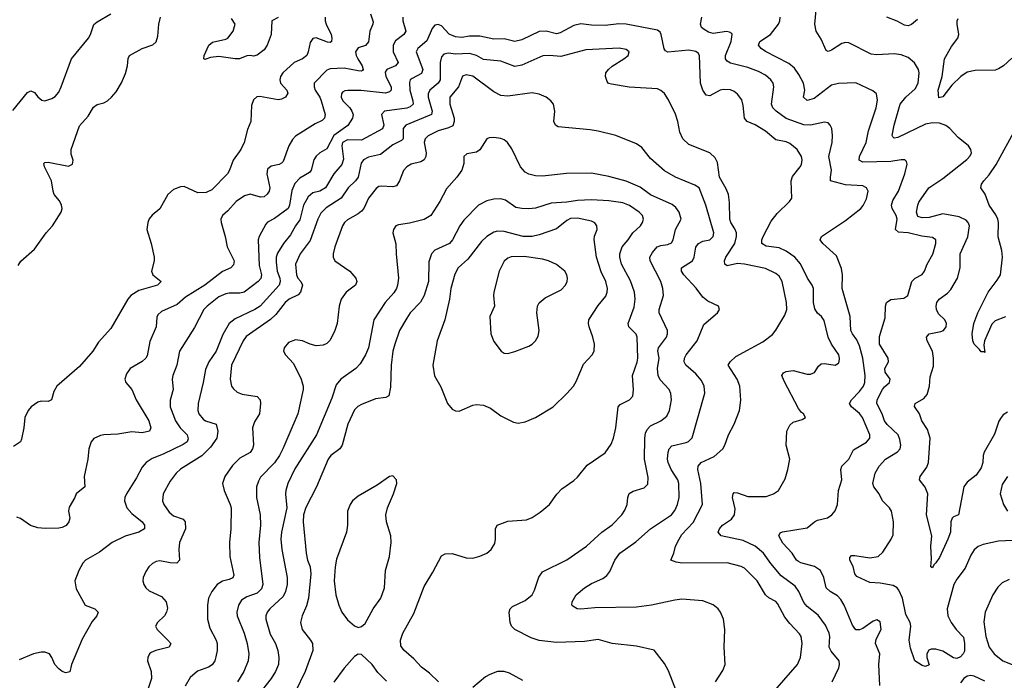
# Model space of a CAD drawing. Header units: inches. Extents: x 884691 to 1028259, y 526745 to 653629.
# Tile 214 of 241: x 1013346 to 1019003, y 621379 to 625176. Entities that reach past the tile are written whole.
import ezdxf

# ---------------------------------------------------------------- set-up
doc = ezdxf.new("R2010")
doc.units = ezdxf.units.IN
doc.header["$MEASUREMENT"] = 0
doc.layers.add('B0612', color=7, linetype='Continuous')

msp = doc.modelspace()

# ---------------------------------------------------------------- linework, layer by layer
at = {"layer": 'B0612', "color": 6}
for points, elevation in [([(1013306.1, 624653.9), (1013390, 624756.8), (1013410, 624767.7), (1013430, 624757.7), (1013450, 624732.8), (1013473.4, 624713.4), (1013490, 624709.6), (1013530, 624721.8), (1013550, 624733.7), (1013570, 624759.8), (1013583.8, 624790), (1013642.9, 624950), (1013740.6, 625070), (1013752.1, 625090), (1013772.3, 625147.7), (1013790, 625162.8), (1013870, 625208.8)], 2100), ([(1015361.3, 625210), (1015376.2, 625163.8), (1015374.9, 625150), (1015357.3, 625110), (1015350, 625048.4), (1015333.2, 625026.8), (1015290, 625013.2), (1015276, 624990), (1015278.3, 624970), (1015287.6, 624950), (1015313.7, 624910), (1015319.6, 624890), (1015315.8, 624884.2), (1015310, 624880.5), (1015290, 624881.6), (1015210, 624897), (1015130, 624894.1), (1015110, 624885.3), (1015038.4, 624810), (1015037, 624790), (1015043.3, 624770), (1015070.4, 624730.4), (1015078.4, 624710), (1015101.4, 624630), (1015096.7, 624610), (1015083.9, 624596.1), (1015043.3, 624576.7), (1014930, 624505.7), (1014912.5, 624487.5), (1014891.4, 624450), (1014859, 624361), (1014849.7, 624350.3), (1014835.7, 624344.3), (1014790, 624334.1), (1014770, 624315.8), (1014765, 624290), (1014783.7, 624210), (1014779.1, 624190), (1014767.2, 624172.8), (1014750, 624158.4), (1014730, 624155), (1014670, 624172.1), (1014636.4, 624163.6), (1014589.3, 624130), (1014542.3, 624077.7), (1014510.1, 624050), (1014501.7, 624030), (1014502.7, 624010), (1014525.6, 623930), (1014537.1, 623870), (1014577.4, 623790), (1014573.3, 623766.7), (1014558, 623750), (1014511.7, 623728.3), (1014408.5, 623650), (1014298.3, 623581.7), (1014250, 623538), (1014161, 623499), (1014139.9, 623480.1), (1014133.6, 623466.4), (1014129.8, 623410), (1014093.5, 623326.5), (1014077.3, 623242.7), (1014070.1, 623229.9), (1014050, 623211.3), (1013980.8, 623170), (1013959.6, 623140.4), (1013950.1, 623110), (1013956.3, 623090), (1013989.8, 623049.8), (1014015.2, 622990), (1014087.9, 622870), (1014099.7, 622830), (1014090.6, 622810), (1014050, 622800.5), (1013990, 622807.3), (1013910, 622793.5), (1013830, 622789.6), (1013810, 622785.7), (1013771.5, 622768.5), (1013756.7, 622750), (1013743.1, 622710), (1013737.7, 622650), (1013716.3, 622550), (1013719.5, 622490), (1013670.5, 622450), (1013663.3, 622430), (1013630, 622373.8), (1013626.6, 622350), (1013633.1, 622310), (1013628.6, 622290), (1013612.2, 622267.8), (1013590, 622257), (1013570, 622253.6), (1013491.2, 622251.2), (1013450, 622255.4), (1013407.9, 622267.9), (1013350, 622309.2), (1013330, 622316)], 2100), ([(1019020.2, 622919.8), (1018995.7, 622904.3), (1018983.7, 622890), (1018972.1, 622867.9), (1018947.2, 622792.8), (1018886.9, 622690), (1018880.6, 622670), (1018878.9, 622630), (1018870, 622600.8), (1018841.3, 622558.7), (1018790, 622517.6), (1018771, 622490), (1018739.1, 622330), (1018710, 622318.4), (1018702.5, 622310), (1018696.1, 622290), (1018692.9, 622230), (1018677.5, 622190), (1018630, 622085), (1018610, 622053.4), (1018597.1, 622042.9), (1018590, 622025.8), (1018580.5, 622030), (1018584, 622076), (1018580.7, 622150), (1018586.5, 622210), (1018556.2, 622330), (1018562.6, 622450), (1018548.5, 622488.5), (1018516.2, 622530), (1018519.3, 622550), (1018556.6, 622603.4), (1018568, 622630), (1018575.9, 622770), (1018560.8, 622820.8), (1018529, 622870), (1018515.7, 622910), (1018487.4, 622952.6), (1018489.9, 622970), (1018541.1, 622998.9), (1018558.5, 623021.5), (1018572.9, 623070), (1018576.4, 623123.6), (1018596.2, 623183.8), (1018596.6, 623230), (1018590.2, 623269.8), (1018559.6, 623330), (1018555.9, 623350), (1018570.2, 623369.8), (1018637.4, 623382.6), (1018652.6, 623390), (1018668.6, 623410), (1018671, 623430), (1018661.5, 623450), (1018625.3, 623485.3), (1018613, 623510), (1018610.8, 623530), (1018614.9, 623550), (1018628.2, 623570), (1018676.2, 623603.8), (1018695.8, 623624.2), (1018732.9, 623690), (1018749.6, 623750), (1018748.1, 623830), (1018792.4, 623927.6), (1018802, 623990), (1018795.8, 624010), (1018783.8, 624023.8), (1018743, 624043), (1018650, 624059), (1018570, 624038.6), (1018530, 624036.8), (1018504.9, 624044.9), (1018498.7, 624070), (1018505, 624110), (1018512.4, 624127.6), (1018568.2, 624210), (1018650, 624262.5), (1018787.7, 624372.3), (1018807, 624393), (1018813.2, 624410), (1018811, 624430), (1018797.1, 624450), (1018738.3, 624498.3), (1018689.9, 624550), (1018667.1, 624567.1), (1018630, 624580.2), (1018590, 624582.8), (1018550, 624574.4), (1018390, 624498.1), (1018370, 624494.9), (1018361.7, 624501.7), (1018358.5, 624510), (1018370, 624570), (1018403.7, 624690), (1018436.5, 624730), (1018490, 624777.9), (1018507.8, 624810), (1018513.6, 624870), (1018509.3, 624890), (1018486.9, 624926.9), (1018450, 624959.1), (1018410, 624973.8), (1018370, 624979.1), (1018270, 624973.8), (1018238, 624978), (1018110, 625042.7), (1018090, 625043.8), (1018070, 625037.9), (1018010, 625000.8), (1017990, 624993.6), (1017978.3, 624998.3), (1017950, 625062.9), (1017921.6, 625110), (1017914.7, 625150), (1017921.1, 625230)], 2000), ([(1015100.4, 625190), (1015100, 625170), (1015106.4, 625150), (1015135.7, 625090), (1015139.9, 625070), (1015137.7, 625050), (1015130, 625044), (1015114.1, 625045.9), (1015050, 625071), (1015030, 625068.4), (1015014.6, 625045.4), (1015003.8, 624990), (1014995.5, 624970), (1014970, 624951.3), (1014923.4, 624930), (1014857.8, 624870), (1014844.5, 624850), (1014839.8, 624830), (1014844, 624810), (1014881.4, 624770), (1014887.2, 624752.8), (1014872.9, 624730), (1014850, 624718.5), (1014830, 624714.7), (1014725.6, 624734.4), (1014708.6, 624731.4), (1014690, 624714.3), (1014677, 624683), (1014673.1, 624590), (1014655.1, 624544.9), (1014636.2, 624470), (1014617.1, 624430), (1014572.3, 624367.7), (1014551.3, 624310), (1014538.9, 624290), (1014450, 624198.4), (1014417.5, 624182.5), (1014370, 624181.1), (1014290, 624216.5), (1014270, 624215.1), (1014230, 624198.8), (1014196.6, 624170), (1014150, 624087.8), (1014107, 624053), (1014089.7, 624030.3), (1014081.2, 624010), (1014077.1, 623970), (1014102, 623890), (1014118.2, 623810), (1014118.5, 623790), (1014102.3, 623730), (1014110.1, 623710), (1014158.6, 623670), (1014136.9, 623650), (1014030, 623619.5), (1013984.2, 623590), (1013967.4, 623570), (1013870, 623400.7), (1013798.3, 623321.7), (1013765.1, 623270), (1013690, 623182.1), (1013559.7, 623070), (1013541.5, 623038.5), (1013528, 622990), (1013510, 622981.2), (1013470, 622982.4), (1013450, 622977.8), (1013412, 622950), (1013394, 622930), (1013375.9, 622890), (1013370.5, 622830), (1013356.1, 622763.9), (1013349.5, 622750), (1013310, 622721.6)], 2000), ([(1013337.2, 623762.8), (1013352.7, 623787.3), (1013430, 623856.2), (1013498.6, 623950), (1013534.1, 623990), (1013584.4, 624070), (1013589.4, 624090), (1013585.9, 624110), (1013574.2, 624134.2), (1013544.7, 624170), (1013537.2, 624190), (1013528.7, 624250), (1013488.9, 624330), (1013484.3, 624350), (1013490, 624355.3), (1013510, 624356.1), (1013626.7, 624333.3), (1013650, 624346.1), (1013652.2, 624367.8), (1013642.3, 624402.3), (1013641.1, 624430), (1013690, 624565.1), (1013739.4, 624620.6), (1013770, 624673.7), (1013790, 624688.4), (1013830, 624698.2), (1013850, 624709.8), (1013873.7, 624730), (1013899.1, 624760.9), (1013930, 624813.3), (1013953.3, 624866.7), (1013965.6, 624910), (1013968.1, 624951.9), (1013976.2, 624970), (1014050, 625010.5), (1014110, 625030.7), (1014130, 625048.9), (1014139.9, 625080.1), (1014144.7, 625150), (1014154.5, 625190)], 2000), ([(1015547.7, 625190), (1015546.4, 625170), (1015564.8, 625110), (1015552.8, 625090), (1015505.1, 625054.9), (1015492.3, 625030), (1015491.5, 624990), (1015519.6, 624930), (1015504.4, 624910), (1015455.2, 624890), (1015446.3, 624873.7), (1015448.7, 624850), (1015479.8, 624790), (1015480.3, 624770), (1015470, 624760.6), (1015446.5, 624753.5), (1015308.4, 624768.4), (1015230.8, 624769.2), (1015212.9, 624767.1), (1015201, 624759), (1015193.8, 624750), (1015193.4, 624730), (1015203, 624710), (1015241.7, 624670), (1015253.8, 624650), (1015261.6, 624630), (1015258.3, 624610), (1015231.9, 624568.1), (1015150, 624510), (1015110, 624433.6), (1015070.3, 624409.7), (1015048.9, 624391.1), (1015036.6, 624370), (1015020.3, 624310), (1015010, 624296.9), (1014955.9, 624264.1), (1014926.3, 624233.7), (1014910, 624194.7), (1014895.3, 624110), (1014887.3, 624090), (1014810, 624032.2), (1014770, 624012.6), (1014760.2, 623999.8), (1014720.9, 623930), (1014715.6, 623910), (1014722.2, 623762.2), (1014735.7, 623710), (1014731.7, 623688.3), (1014716, 623670), (1014636, 623610), (1014610, 623603.8), (1014550, 623604.7), (1014530, 623600.6), (1014490, 623582.3), (1014422.4, 623530), (1014403.9, 623510), (1014350, 623407), (1014263.3, 623270), (1014248.6, 623190), (1014224.8, 623130), (1014222.2, 623110), (1014227.8, 623050), (1014211.2, 622988.8), (1014210.2, 622950), (1014240.2, 622870), (1014268.2, 622830), (1014307.2, 622790), (1014314.3, 622765.7), (1014308.1, 622750), (1014285.5, 622734.5), (1014170, 622678.4), (1014106.1, 622653.9), (1014072.8, 622630), (1014050, 622604), (1014017.5, 622542.5), (1013959.5, 622450), (1013950.4, 622430), (1013947.9, 622410), (1013961.3, 622370), (1013990, 622336.7), (1014049.4, 622290), (1014062.5, 622270), (1014063.2, 622250), (1014030, 622231.1), (1013952.1, 622207.9), (1013876.8, 622170), (1013803.9, 622116.1), (1013723.3, 622070), (1013707.7, 622052.3), (1013684.6, 622010), (1013663.2, 621950), (1013670, 621903.5), (1013722.6, 621810), (1013778, 621790), (1013796.6, 621770), (1013788.5, 621750), (1013762.8, 621717.2), (1013704, 621616), (1013643.8, 621470), (1013633, 621427), (1013610, 621421.2), (1013590, 621430.2), (1013570, 621444.2), (1013548.6, 621468.6), (1013530.5, 621510.5), (1013516.5, 621530), (1013490, 621539.5), (1013470, 621540), (1013425.5, 621530), (1013343.3, 621496.7)], 2200), ([(1018014.3, 621370), (1018051.5, 621450), (1018056.3, 621470), (1018053, 621490), (1018007.1, 621547.1), (1017996.2, 621570), (1017999.8, 621630), (1017996.7, 621650), (1017975.5, 621695.5), (1017933.1, 621753.1), (1017870, 621803.6), (1017850, 621825.5), (1017822.3, 621890), (1017800.5, 621920.5), (1017720.1, 621980.1), (1017660.4, 622050), (1017618.6, 622110), (1017570.6, 622150), (1017502, 622182), (1017375.9, 622210), (1017357.9, 622230), (1017366.5, 622250), (1017384.5, 622270), (1017435.1, 622304.9), (1017453, 622330), (1017456, 622364), (1017441.6, 622430), (1017444.2, 622450), (1017450, 622457.7), (1017470, 622456.5), (1017530, 622435.9), (1017634.8, 622434.8), (1017675.8, 622450), (1017704.9, 622470), (1017742.9, 622537.1), (1017759.2, 622590), (1017769.5, 622650), (1017749.5, 622730), (1017752.4, 622810), (1017770, 622845.2), (1017790, 622862.8), (1017842, 622878), (1017859.8, 622890), (1017849.8, 622910), (1017837.8, 622917.8), (1017820.3, 622940.2), (1017737.6, 623097.6), (1017725.2, 623130), (1017733.6, 623146.4), (1017750, 623154.3), (1017790, 623158.9), (1017870, 623137.6), (1017890, 623138.4), (1017911.3, 623148.7), (1017935, 623185), (1017950, 623196.9), (1017970, 623199.1), (1018030, 623190.1), (1018050, 623202), (1018054.4, 623210), (1018056.5, 623230), (1018051.9, 623250), (1018010, 623310.8), (1017990.1, 623350), (1017967.5, 623447.4), (1017952.5, 623470), (1017929.2, 623489.2), (1017914.4, 623514.4), (1017905.5, 623550), (1017906.2, 623630), (1017898.2, 623650), (1017871.4, 623690), (1017832, 623772), (1017798.9, 623810), (1017750, 623845), (1017710, 623863.6), (1017634.8, 623874.8), (1017609.2, 623890), (1017609, 623910), (1017616.4, 623930), (1017662.3, 624017.7), (1017698.2, 624061.8), (1017769.3, 624130), (1017781, 624150), (1017777.5, 624250), (1017786.1, 624273.9), (1017830, 624329.2), (1017836.5, 624343.5), (1017840.9, 624370), (1017837.1, 624390), (1017813.4, 624430), (1017770, 624464.5), (1017750, 624473), (1017690, 624485.1), (1017630, 624534.2), (1017571, 624571), (1017525.6, 624590), (1017509, 624610), (1017503.1, 624683.1), (1017494.8, 624714.8), (1017470, 624748.4), (1017450, 624763), (1017430, 624772.1), (1017390, 624775.1), (1017369.5, 624770), (1017310, 624737.6), (1017290, 624742.8), (1017270, 624770.4), (1017257.2, 624810), (1017251.7, 624970), (1017242.8, 624982.8), (1017230, 624992.4), (1017190, 625000.5), (1017070, 624989.3), (1017056, 624996), (1017048.1, 625008.1), (1017031.1, 625091.1), (1017024.5, 625104.5), (1017010, 625115.4), (1016830, 625150.7), (1016788.9, 625151.1), (1016710, 625142.7), (1016630, 625144.3), (1016570, 625152), (1016530, 625141.8), (1016450, 625099.7), (1016430, 625095.2), (1016370, 625110.1), (1016330, 625108.7), (1016230, 625059.1), (1016190, 625049.5), (1016130, 625064.7), (1016070, 625064.5), (1015990, 625081), (1015930, 625081.5), (1015886.6, 625073.4), (1015850, 625076.6), (1015813.4, 625093.4), (1015770, 625141.1), (1015750, 625147.5), (1015730, 625143.8), (1015714.9, 625125.1), (1015685.8, 625054.2), (1015633.1, 625010), (1015624, 624990), (1015661.5, 624890), (1015653.8, 624866.2), (1015601.5, 624838.5), (1015590, 624830), (1015584.4, 624815.6), (1015586.6, 624770), (1015605.2, 624710), (1015606.4, 624690), (1015590, 624674.6), (1015570, 624667.9), (1015442.6, 624650), (1015424.7, 624630), (1015437.9, 624570), (1015430, 624549.1), (1015310, 624483), (1015230, 624484.2), (1015201.2, 624470), (1015196.1, 624450), (1015206.3, 624373.7), (1015196.8, 624343.2), (1015149.9, 624290.1), (1015103.3, 624210), (1015070, 624190.6), (1015030, 624180.4), (1015003, 624157), (1014976.2, 624110), (1014955, 624025), (1014929.7, 623990), (1014901.6, 623938.4), (1014860.7, 623890), (1014826.5, 623833.5), (1014819.8, 623810), (1014818.7, 623781.3), (1014825.9, 623730), (1014840.2, 623690), (1014841.9, 623670), (1014837.1, 623650), (1014727.1, 623530), (1014695.8, 623510), (1014584.1, 623455.9), (1014549.7, 623430.3), (1014513.4, 623366.6), (1014474.1, 623270), (1014431.8, 623210), (1014414, 623166), (1014400.8, 623090), (1014371.5, 622970), (1014368.3, 622930), (1014374.3, 622910), (1014399.5, 622879.5), (1014413.7, 622870), (1014474.8, 622850), (1014484.1, 622810), (1014478, 622770), (1014441.1, 622718.9), (1014391.9, 622668.1), (1014270, 622592.6), (1014244.2, 622570), (1014210, 622523.7), (1014170.7, 622450), (1014166, 622410), (1014174.4, 622390), (1014205.4, 622345.4), (1014230, 622323.9), (1014284.6, 622304.7), (1014297, 622290), (1014297.6, 622250), (1014263, 622170), (1014260.3, 622130), (1014264.7, 622070), (1014248, 622052), (1014210, 622053.2), (1014150, 622065.4), (1014130, 622061.5), (1014109.7, 622050.3), (1014087.8, 622030), (1014070, 622005), (1014055.1, 621970), (1014053.5, 621950), (1014058.2, 621930), (1014070.4, 621910), (1014090, 621893.4), (1014160.2, 621860.2), (1014186.4, 621830), (1014194.2, 621794.2), (1014190.1, 621770), (1014177.4, 621750), (1014138, 621710), (1014126.4, 621690), (1014136.4, 621670), (1014197.8, 621610), (1014213.5, 621590), (1014213, 621587), (1014204.3, 621570), (1014127, 621550), (1014102, 621538), (1014091.7, 621530), (1014081.9, 621510), (1014079.6, 621490), (1014100.2, 621430), (1014103.8, 621390), (1014036.6, 621190)], 2300), ([(1014831, 625189), (1014795, 625170), (1014790.1, 625090), (1014767.4, 625030), (1014750, 625001.5), (1014710, 624971.7), (1014690, 624966.7), (1014670, 624970.5), (1014650, 624967.3), (1014609, 624951), (1014582.9, 624950), (1014490, 624964.6), (1014442.3, 624957.7), (1014410, 624946.8), (1014403.5, 624950), (1014404.9, 624970), (1014432, 625030), (1014454.4, 625045.6), (1014530, 625063.6), (1014541.8, 625070), (1014572.8, 625110), (1014583.2, 625150), (1014563.2, 625183.2)], 1900), ([(1018288.4, 621348.4), (1018280.9, 621470), (1018287.5, 621530), (1018262.1, 621590), (1018265.8, 621614.2), (1018295.5, 621670), (1018290, 621715), (1018270, 621726.8), (1018250, 621718.7), (1018190, 621677.4), (1018170, 621668.5), (1018149.2, 621669.2), (1018130, 621694.8), (1018082.5, 621810), (1018064, 621844), (1018044.7, 621864.7), (1018001.2, 621890), (1017980, 621910), (1017965.7, 621970), (1017947, 622010), (1017912.6, 622032.6), (1017833.3, 622053.3), (1017820.6, 622060.6), (1017809.6, 622070), (1017784.1, 622110), (1017730, 622167.6), (1017706.4, 622210), (1017714.3, 622225.7), (1017728.4, 622231.6), (1017870, 622255.1), (1017912.1, 622290), (1017930, 622298.6), (1017987.3, 622312.7), (1018011.4, 622330), (1018030, 622353), (1018043.7, 622390), (1018050.5, 622470), (1018069.7, 622530), (1018063.9, 622590), (1018069.4, 622610), (1018108.5, 622650), (1018136.7, 622703.3), (1018210, 622746.6), (1018229.7, 622770.3), (1018230.6, 622790), (1018187.1, 622890), (1018171.3, 622911.3), (1018124.6, 622950), (1018112.9, 622970), (1018124.6, 622990), (1018170, 623037.9), (1018193.2, 623070), (1018200.6, 623090), (1018202.9, 623130), (1018190.5, 623230), (1018170, 623301.2), (1018155.9, 623335.9), (1018130.3, 623370), (1018121.7, 623390), (1018117.9, 623470), (1018071.5, 623630), (1018072.7, 623710), (1018066.4, 623746.4), (1018039.2, 623819.2), (1017959.4, 623890), (1017944.5, 623910), (1017952.2, 623930), (1018090, 624021.6), (1018179, 624090), (1018192.6, 624107.4), (1018210, 624145.1), (1018219.5, 624190), (1018210.6, 624210), (1018190, 624220.3), (1018090, 624226), (1018004.2, 624250), (1018003.1, 624270), (1018010.4, 624310), (1017994.2, 624390), (1018012.7, 624470), (1018016.4, 624510), (1018011.3, 624550), (1018001.8, 624570), (1017990, 624582.4), (1017970, 624587.4), (1017890, 624570), (1017850, 624570.6), (1017748.7, 624608.7), (1017692, 624650), (1017672.3, 624670), (1017665.8, 624690), (1017679, 624790), (1017673.9, 624810), (1017660.7, 624830), (1017630, 624857.1), (1017590, 624878.8), (1017530, 624900.5), (1017430, 624926), (1017410, 624936.8), (1017400.6, 624950), (1017400.9, 624970), (1017432.8, 625050), (1017439.8, 625090), (1017436.6, 625096.6), (1017424.6, 625104.7), (1017407.3, 625107.3), (1017330, 625096.3), (1017303.7, 625103.7), (1017278.8, 625118.8), (1017263.6, 625130), (1017256.7, 625150), (1017264.7, 625190)], 2200), ([(1019050, 622181.9), (1018970, 622177.6), (1018881.6, 622158.4), (1018852.1, 622147.9), (1018830, 622128.9), (1018810, 622097.2), (1018777.7, 622022.3), (1018730, 621959.1), (1018713.5, 621930), (1018674.8, 621790), (1018678.9, 621750), (1018697, 621710), (1018725.3, 621670), (1018767.4, 621627.4), (1018774.5, 621590), (1018774.4, 621545.6), (1018766.8, 621530), (1018750, 621512.7), (1018730, 621504.8), (1018710, 621508.4), (1018650, 621545.9), (1018610, 621558.4), (1018581.9, 621558.1), (1018568.6, 621551.4), (1018558.2, 621530), (1018558.1, 621510), (1018570, 621467.6), (1018550, 621458.1), (1018530, 621464.6), (1018487.9, 621490), (1018463.2, 621563.2), (1018455.1, 621610), (1018465.9, 621690), (1018461.5, 621710), (1018436.1, 621756.1), (1018418.3, 621850), (1018396.9, 621896.9), (1018386.1, 621910), (1018363.4, 621923.4), (1018290, 621937.9), (1018230, 621940), (1018156.2, 621976.2), (1018143.2, 621990), (1018133.5, 622033.5), (1018116, 622070), (1018114.7, 622085.3), (1018124.8, 622095.2), (1018143.1, 622096.9), (1018230, 622082.6), (1018277.3, 622090), (1018304.4, 622115.6), (1018353.4, 622190), (1018365, 622215), (1018366.4, 622290), (1018353.8, 622350), (1018342.1, 622370), (1018301.9, 622410), (1018282.7, 622450), (1018253.8, 622490), (1018247.5, 622510), (1018260.8, 622570), (1018283.6, 622610), (1018319.5, 622650), (1018388.8, 622691.2), (1018403.8, 622710), (1018407.3, 622730), (1018402.9, 622762.8), (1018392, 622790), (1018330, 622849), (1018315.2, 622870), (1018301.1, 622910), (1018271.1, 622970), (1018272.9, 622990), (1018301.9, 623050), (1018314, 623066), (1018343.1, 623090), (1018346.8, 623110), (1018318.6, 623150), (1018315.9, 623170), (1018336.9, 623210), (1018335.5, 623230), (1018285.8, 623310), (1018285.9, 623354.1), (1018318.4, 623461.6), (1018320.1, 623530), (1018326.6, 623550), (1018350, 623567), (1018424.8, 623575.2), (1018449, 623591), (1018471.1, 623670), (1018489.6, 623690.4), (1018529.8, 623710.2), (1018544.3, 623730), (1018559.6, 623770), (1018591.3, 623828.7), (1018610.1, 623890.1), (1018608.4, 623910), (1018590, 623923.4), (1018527.9, 623932.1), (1018450, 623951), (1018394, 623954), (1018377.7, 623970), (1018387.9, 624030), (1018382.2, 624050), (1018358, 624090), (1018355, 624110), (1018362.7, 624137.3), (1018393.9, 624190), (1018431.7, 624290), (1018445.4, 624345.4), (1018441.2, 624361.2), (1018430.3, 624370.3), (1018410.8, 624370.8), (1018350, 624360), (1018190, 624356.8), (1018168.4, 624368.4), (1018170.3, 624390), (1018208.8, 624470), (1018222.4, 624537.6), (1018267.1, 624670), (1018273.5, 624713.5), (1018267.5, 624750), (1018246.3, 624766.3), (1018150, 624813.3), (1018050, 624808.3), (1018010, 624799.2), (1017910, 624723.5), (1017870, 624711.1), (1017849, 624730), (1017857.3, 624770), (1017849.1, 624810), (1017821.6, 624861.6), (1017796.7, 624896.7), (1017764.8, 624924.8), (1017630, 624993.6), (1017606.1, 625010), (1017591.3, 625030), (1017597.9, 625050), (1017659, 625090), (1017705.3, 625150), (1017713.1, 625170), (1017714.3, 625190)], 2100), ([(1018503.9, 625176.1), (1018470, 625148.7), (1018450, 625140.8), (1018430, 625143.6), (1018386.7, 625166.7), (1018327.1, 625190)], 1900), ([(1019045.7, 624954.3), (1018998.1, 624910), (1018970, 624892.8), (1018950, 624886.4), (1018835.6, 624884.4), (1018790, 624873.5), (1018753.6, 624850), (1018700.3, 624799.7), (1018650, 624731.5), (1018626.9, 624726.9), (1018621.7, 624770), (1018646, 624850), (1018659.7, 624950), (1018698.8, 625021.2), (1018735.4, 625070), (1018742.2, 625090), (1018732.1, 625150), (1018731.8, 625170), (1018737, 625183)], 1900), ([(1017658.3, 621290), (1017814.7, 621470), (1017832, 621510), (1017841.8, 621590), (1017835.8, 621630), (1017826.1, 621646.1), (1017770, 621705.3), (1017741.9, 621741.9), (1017699.7, 621819.7), (1017690, 621831.4), (1017650, 621852.5), (1017630.5, 621870), (1017582.9, 621950), (1017510, 622023.4), (1017490, 622033.6), (1017410, 622054.8), (1017152.3, 622052.3), (1017117, 622057), (1017086.6, 622070), (1017104.3, 622110), (1017113.9, 622150), (1017134.1, 622190), (1017150, 622216.3), (1017215.1, 622284.9), (1017268.6, 622390), (1017258.3, 622510), (1017242.1, 622590), (1017244.4, 622610), (1017261.1, 622630), (1017335.5, 622664.5), (1017384.9, 622710), (1017396.9, 622730), (1017417.7, 622790), (1017450.8, 622850), (1017481.3, 622930), (1017489.7, 622989.7), (1017482.6, 623070), (1017468.6, 623110), (1017415.8, 623190), (1017427.2, 623210), (1017460.7, 623239.3), (1017615.6, 623324.4), (1017670, 623367.2), (1017690, 623391), (1017742.6, 623477.4), (1017752.7, 623510), (1017751.5, 623550), (1017727.1, 623670), (1017710, 623701.1), (1017690, 623717.7), (1017630, 623744.8), (1017510, 623770.2), (1017470, 623774.6), (1017410, 623761.2), (1017396.3, 623770), (1017395.6, 623790), (1017402.9, 623810), (1017454.1, 623890), (1017464.7, 623930), (1017463.8, 623950), (1017454.5, 623974.5), (1017432.2, 624010), (1017426.1, 624030), (1017424.5, 624124.5), (1017418.3, 624170), (1017404, 624204), (1017365.4, 624270), (1017355.1, 624355.1), (1017341.1, 624381.1), (1017310, 624409.5), (1017190, 624458.1), (1017155.6, 624490), (1017137.7, 624530), (1017127.2, 624590), (1017113.3, 624633.3), (1017074.1, 624714.1), (1017050, 624751.1), (1017030, 624769.3), (1017010, 624777.4), (1016847.8, 624787.8), (1016745.2, 624805.2), (1016729.5, 624809.5), (1016720.5, 624820.5), (1016711, 624850), (1016714.1, 624870), (1016728.3, 624890), (1016750, 624908.2), (1016817.1, 624950), (1016841.1, 624970), (1016847.3, 624990), (1016830, 625004.3), (1016790, 625012), (1016598.4, 625001.6), (1016455.2, 624964.8), (1016390, 624970), (1016352.1, 624967.9), (1016230, 624914.3), (1016190, 624905.7), (1016110, 624937.4), (1016010, 624947.2), (1015970, 624970.3), (1015930, 624982.3), (1015850, 624976.6), (1015810, 624983.1), (1015783.2, 624976.8), (1015770, 624961.6), (1015761.9, 624930), (1015761.3, 624830), (1015749.6, 624810), (1015701.5, 624770), (1015693.5, 624750), (1015692.8, 624730), (1015715.7, 624650), (1015711.1, 624630), (1015564.9, 624570), (1015549, 624550), (1015548.2, 624491.8), (1015539.4, 624480.6), (1015490, 624455.7), (1015419, 624401), (1015350, 624385.6), (1015320.9, 624370), (1015308.3, 624351.7), (1015290, 624270.8), (1015275.6, 624250), (1015232.6, 624210), (1015193.4, 624150), (1015106.3, 624093.7), (1015075.5, 624064.5), (1015057.7, 624030), (1015013.8, 623906.2), (1014956.3, 623830), (1014929.9, 623770), (1014936.2, 623710), (1014943.6, 623690), (1014960.3, 623670), (1014969.7, 623650), (1014959.1, 623610), (1014945.1, 623594.9), (1014894.5, 623570), (1014870.4, 623550), (1014818, 623482), (1014787.1, 623452.9), (1014646, 623354), (1014629.3, 623330), (1014563.5, 623190), (1014555.8, 623110), (1014563.2, 623070), (1014573.2, 623053.2), (1014595.5, 623035.5), (1014624, 623024), (1014710, 623009.7), (1014727.4, 622990), (1014730, 622970), (1014724.1, 622910), (1014694.8, 622865.2), (1014683.2, 622830), (1014688.3, 622730), (1014684, 622710), (1014670, 622688.8), (1014610, 622654.9), (1014567.5, 622612.5), (1014523.9, 622550), (1014511.9, 622510), (1014519.9, 622470), (1014555.2, 622390), (1014559.8, 622370), (1014558.6, 622250), (1014551.1, 622170), (1014553.4, 622090), (1014576.3, 621983.7), (1014570, 621967.4), (1014550, 621957.7), (1014510, 621949), (1014480.5, 621930), (1014449.3, 621890), (1014430.9, 621850), (1014425.5, 621810), (1014425.1, 621730), (1014437.7, 621677.7), (1014475, 621610), (1014480.9, 621590), (1014480.7, 621550), (1014472.7, 621512.7), (1014467.1, 621490), (1014451.7, 621468.2), (1014430, 621454.5), (1014368, 621432), (1014324.9, 621395.1), (1014295.6, 621344.4)], 2400), ([(1017343, 621370), (1017385.5, 621434.5), (1017398.8, 621470), (1017392.8, 621570), (1017397.2, 621670), (1017388.4, 621730), (1017372.6, 621770), (1017358.7, 621790), (1017330, 621813.3), (1017270, 621834.8), (1017150, 621844.5), (1017110, 621839.7), (1016976.2, 621810), (1016890, 621798.6), (1016650, 621794.7), (1016570, 621787.3), (1016549.1, 621790), (1016524.3, 621804.3), (1016518.7, 621810), (1016519.2, 621830), (1016542.4, 621870), (1016590, 621910.1), (1016630, 621935.7), (1016696.3, 621963.7), (1016719.6, 621980.3), (1016736.4, 622003.6), (1016764.2, 622070), (1016794.1, 622110), (1016885.4, 622174.6), (1016970, 622249.4), (1017090, 622329.8), (1017110, 622355.5), (1017125.4, 622390), (1017135, 622430), (1017133.4, 622510), (1017127.1, 622530), (1017088, 622590), (1017070.7, 622630), (1017066.7, 622650), (1017071.2, 622690), (1017077.7, 622710), (1017093.2, 622726.8), (1017175.2, 622744.8), (1017189, 622751), (1017208.5, 622771.5), (1017282.6, 623030), (1017277.3, 623070), (1017262.4, 623102.4), (1017230, 623140.5), (1017172.7, 623190), (1017163.6, 623210), (1017164.7, 623230), (1017175.4, 623250), (1017237.2, 623330), (1017275.7, 623424.3), (1017353.9, 623490), (1017366.6, 623510), (1017360.3, 623530), (1017298.6, 623558.6), (1017270, 623580.3), (1017231.7, 623631.7), (1017161.2, 623710), (1017148.1, 623730), (1017148.3, 623750), (1017211.4, 623790), (1017221, 623810), (1017231.3, 623868.7), (1017244.9, 623890), (1017270, 623902.4), (1017310, 623910.8), (1017330.4, 623929.6), (1017333.9, 623950), (1017287.7, 624110), (1017248.6, 624208.6), (1017224.7, 624224.7), (1017113.9, 624270), (1017050, 624306.7), (1016970, 624377.9), (1016920.5, 624440.5), (1016890, 624463), (1016770.1, 624509.9), (1016670, 624534.1), (1016622.5, 624542.5), (1016440.1, 624560.1), (1016423.4, 624570), (1016414.6, 624590), (1016419.6, 624650), (1016412.3, 624690), (1016396.7, 624710), (1016369.9, 624730), (1016330, 624747.2), (1016290, 624754.4), (1016150, 624735.8), (1016110, 624740.3), (1016070, 624761), (1015950, 624851), (1015910, 624858.8), (1015890, 624850.7), (1015867.4, 624790), (1015816.6, 624730), (1015817.5, 624690), (1015841.4, 624610), (1015842.5, 624590), (1015833.9, 624566.1), (1015810, 624553.4), (1015750, 624537.6), (1015692.1, 624507.9), (1015675.6, 624490), (1015669.4, 624470), (1015681.2, 624410), (1015679.7, 624390), (1015670, 624370), (1015650, 624359), (1015595.3, 624344.7), (1015569.8, 624330.2), (1015551.7, 624308.4), (1015528.7, 624250), (1015510, 624221.7), (1015490, 624215.8), (1015421.7, 624218.3), (1015410, 624216.2), (1015394.6, 624205.4), (1015350.5, 624149.5), (1015322, 624090), (1015310, 624075.4), (1015290, 624059), (1015230, 624025), (1015212.7, 624010), (1015200.8, 623990), (1015156.4, 623870), (1015146.5, 623830), (1015146.3, 623810), (1015156.4, 623790), (1015242.1, 623730), (1015276.8, 623690), (1015283.3, 623670), (1015275.2, 623650), (1015221.4, 623610), (1015191.8, 623570), (1015180.4, 623530), (1015170, 623429.8), (1015157.2, 623390), (1015130, 623333), (1015110, 623314.9), (1015090, 623305.4), (1015050, 623301.2), (1015014.3, 623310), (1014970, 623330.6), (1014930, 623336.2), (1014890, 623319.7), (1014865, 623290), (1014861.9, 623270), (1014872, 623250), (1014919.4, 623199.4), (1014962.4, 623110), (1014974.9, 623070), (1014973.5, 623050), (1014944.2, 622910), (1014858.5, 622710), (1014838, 622670), (1014810, 622629.5), (1014730, 622546.1), (1014716.9, 622523.1), (1014706.8, 622490), (1014706.1, 622430), (1014727.5, 622330), (1014729.4, 622270), (1014719.1, 622170), (1014724, 622084), (1014743.5, 621930), (1014735.3, 621904.7), (1014710, 621880), (1014650, 621859), (1014620.5, 621839.5), (1014602.1, 621810), (1014593.9, 621770), (1014595.6, 621750), (1014635.8, 621650), (1014653.3, 621590), (1014662.7, 621530), (1014658.6, 621490), (1014633.7, 621430), (1014596.9, 621370)], 2500), ([(1019010, 623468.4), (1018950, 623445.3), (1018930, 623425.8), (1018888.5, 623330), (1018884.9, 623304.9), (1018890, 623262.7), (1018886.5, 623266.5), (1018870, 623265.8), (1018860.9, 623280.9), (1018830, 623310.6), (1018822.3, 623330), (1018817.5, 623370), (1018826.9, 623430), (1018850, 623490.5), (1018909.2, 623610), (1018962.4, 623677.6), (1018980.2, 623710), (1018991.5, 623810), (1018988.3, 623850), (1018967.8, 623927.8), (1018969, 624010), (1018965.4, 624030), (1018954.8, 624054.8), (1018914.9, 624110), (1018893.4, 624173.4), (1018868.6, 624210), (1018872.4, 624230), (1018885, 624250), (1018916.4, 624283.6), (1018956.1, 624343.9), (1019068.8, 624550)], 1900), ([(1017128.3, 621290), (1017073.9, 621433.9), (1017050, 621476.1), (1016991.7, 621551.7), (1016890, 621575.3), (1016750, 621590.4), (1016670, 621612.4), (1016590, 621601), (1016430, 621596.1), (1016330, 621606.8), (1016283.5, 621623.5), (1016190.1, 621670.1), (1016171.5, 621690), (1016163, 621710), (1016157.4, 621770), (1016164.2, 621790), (1016177.4, 621802.6), (1016250, 621838.3), (1016289.9, 621870), (1016304.1, 621895.9), (1016327.9, 621972.1), (1016350, 622002.2), (1016490, 622071.4), (1016601.8, 622150), (1016690.1, 622229.9), (1016750, 622272.8), (1016804.4, 622330), (1016823, 622357), (1016835.6, 622390), (1016839.8, 622430), (1016847.8, 622452.2), (1016870, 622466.2), (1016934.4, 622485.6), (1016954.1, 622506), (1016955.6, 622544.4), (1016936.1, 622650), (1016936.4, 622770), (1016940.7, 622799.3), (1016950, 622819.9), (1016970, 622840.7), (1017030, 622870.2), (1017063.1, 622896.9), (1017078.6, 622930), (1017090, 622990), (1017086.8, 623026.8), (1017077.5, 623050), (1017025.4, 623105.4), (1017013.1, 623130), (1017011, 623170), (1017019.8, 623230), (1017012.5, 623270), (1017015, 623290), (1017061.9, 623350), (1017068.1, 623370), (1017068.3, 623390), (1017020, 623490), (1017019.3, 623510), (1017044.6, 623590), (1017041.5, 623630), (1017029.2, 623670), (1016967.7, 623790), (1016966.2, 623810), (1016981.7, 623838.3), (1017009.1, 623870.9), (1017030, 623878.3), (1017070, 623882.9), (1017090, 623892.6), (1017100.5, 623910), (1017113.6, 623970), (1017145.4, 624030), (1017134.4, 624070), (1017115.7, 624095.7), (1017094.3, 624114.3), (1016970, 624169.3), (1016910, 624213.9), (1016830, 624247.4), (1016730, 624274.6), (1016630, 624293.4), (1016487.9, 624292.1), (1016350, 624276.6), (1016310, 624278.6), (1016270, 624287.4), (1016250, 624299.1), (1016223.3, 624330), (1016173.6, 624433.6), (1016148.3, 624470), (1016130, 624484.6), (1016110, 624492.9), (1016070, 624499.5), (1016042.9, 624497.1), (1016029.7, 624490), (1015990, 624428.3), (1015970, 624414.9), (1015915.2, 624404.8), (1015898.4, 624390), (1015897.7, 624350), (1015886.2, 624310), (1015858, 624270), (1015797.1, 624202.9), (1015759.4, 624130), (1015708.8, 624050), (1015670, 624027.2), (1015586.2, 624006.2), (1015522.9, 623997.1), (1015507.2, 623990), (1015493.3, 623970), (1015490.1, 623950), (1015507.6, 623887.6), (1015508.3, 623830), (1015521.8, 623690), (1015517.1, 623650), (1015510.1, 623629.9), (1015495.1, 623604.9), (1015445.9, 623550), (1015379.7, 623450), (1015348.8, 623290), (1015332.2, 623250), (1015302.4, 623197.6), (1015276.3, 623170), (1015190, 623109.4), (1015163.6, 623076.4), (1015139.2, 623000.8), (1015051.6, 622790), (1014926, 622594), (1014887.1, 622510), (1014874.8, 622470), (1014872.3, 622447.7), (1014880.8, 622370), (1014849.9, 622230), (1014846.6, 622190), (1014850.9, 622130.9), (1014881.7, 621970), (1014883.3, 621930), (1014873.8, 621890), (1014859.9, 621860.1), (1014782, 621790), (1014767, 621770), (1014760.2, 621750), (1014759.9, 621730), (1014784.8, 621644.8), (1014814.9, 621590), (1014829.1, 621550), (1014835.4, 621510), (1014831.8, 621470), (1014816.3, 621430), (1014790.2, 621390), (1014711.1, 621288.9)], 2600), ([(1015752.3, 621370), (1015699.6, 621419.6), (1015653.8, 621453.8), (1015610, 621501.6), (1015551.9, 621551.9), (1015536.1, 621576.1), (1015533.2, 621610), (1015546.4, 621650), (1015610, 621762.2), (1015670, 621917.4), (1015720.2, 621999.8), (1015770, 622094), (1015790, 622106.2), (1015830, 622107.6), (1015910, 622082.1), (1015950, 622080.5), (1015990, 622091.4), (1016030, 622110.1), (1016054.3, 622130), (1016075, 622165), (1016079.1, 622190), (1016078.7, 622250), (1016089.9, 622270.1), (1016150, 622292.6), (1016258.1, 622301.9), (1016290, 622314.6), (1016335.7, 622344.3), (1016388.9, 622390), (1016431.5, 622448.5), (1016460.6, 622479.4), (1016530, 622527), (1016550, 622546.1), (1016605.8, 622614.3), (1016710, 622686.5), (1016744.4, 622735.6), (1016757.1, 622770), (1016770, 622828.9), (1016783.2, 622950), (1016795.4, 622964.6), (1016850, 622990.1), (1016868.7, 623011.3), (1016872.6, 623047.3), (1016867, 623130), (1016893, 623207), (1016896.4, 623230), (1016892.5, 623350), (1016888.4, 623368.4), (1016844.6, 623410), (1016842.5, 623430), (1016875.9, 623524.1), (1016881.1, 623570), (1016877.6, 623610), (1016855.2, 623675.2), (1016803.6, 623770), (1016793.2, 623810), (1016793.4, 623830), (1016806.6, 623870), (1016841.3, 623910), (1016869, 623951), (1016912.3, 623990), (1016924.7, 624010), (1016929.5, 624030), (1016924.7, 624050), (1016905.1, 624070), (1016850, 624108.2), (1016810, 624122.1), (1016730, 624135.1), (1016630, 624139.7), (1016550, 624137.3), (1016490, 624126), (1016399, 624121), (1016310, 624092.5), (1016270, 624088.7), (1016230, 624090), (1016196.8, 624096.8), (1016137.8, 624137.8), (1016110, 624146.2), (1016070, 624144.3), (1016030, 624135.4), (1015982.5, 624110), (1015897.2, 624022.8), (1015875, 623990), (1015833, 623910), (1015814.7, 623890), (1015730, 623850.8), (1015710.8, 623829.2), (1015696.2, 623783.8), (1015693.9, 623670), (1015669.9, 623590), (1015648.7, 623551.3), (1015590, 623491.6), (1015570, 623461.1), (1015528.4, 623390), (1015500.6, 623310), (1015490.4, 623270), (1015479.9, 623190), (1015476.1, 623063.9), (1015466.5, 623013.5), (1015450, 623004), (1015390, 622995.6), (1015310, 622964.1), (1015287.7, 622952.3), (1015270, 622933.4), (1015231, 622850), (1015199.1, 622730), (1015185, 622710), (1015133.9, 622670), (1015117.6, 622650), (1015051.5, 622490), (1014990, 622372.1), (1014975.4, 622330), (1014973.7, 622290), (1014991.5, 622110), (1014999.8, 622070), (1015014.8, 622030), (1015018.3, 621990), (1015005, 621850), (1014994.2, 621805.8), (1014968.4, 621750), (1014958.9, 621710), (1014968, 621670), (1015016.6, 621610), (1015027.5, 621590), (1015029.6, 621550), (1014985.4, 621430), (1014930, 621313.7)], 2700), ([(1019020.3, 622550), (1018990, 622504.5), (1018978.8, 622450), (1018997.8, 622390), (1019021.6, 622350)], 2100), ([(1019030, 621958.1), (1018990, 621938.2), (1018966.2, 621913.8), (1018936.4, 621870), (1018893.2, 621770), (1018884.5, 621715.5), (1018896.3, 621630), (1018916.5, 621570), (1018944, 621530), (1018994, 621490), (1019162.8, 621422.8)], 2200), ([(1015452.8, 621372.8), (1015402.8, 621422.8), (1015370, 621468.6), (1015310, 621527.6), (1015290, 621528.9), (1015270, 621515.4), (1015210, 621449.3), (1015150, 621368.7)], 2800), ([(1016237.3, 621377.3), (1016159, 621419), (1016129.1, 621429.1), (1016090, 621428.4), (1016047.5, 621412.5), (1016022, 621398), (1015950, 621337.9)], 2700), ([(1018890, 621374.2), (1018830, 621402), (1018810, 621406.9), (1018790, 621402), (1018770, 621389), (1018750, 621364.4)], 2200)]:
    msp.add_lwpolyline(points, dxfattribs=dict(at, elevation=elevation))
for points, elevation in [([(1016550, 624035.7), (1016510, 624032.4), (1016490, 624022.4), (1016430, 623973.6), (1016330, 623938.3), (1016290, 623928.6), (1016238.4, 623930), (1016130, 623959.2), (1016090, 623960.1), (1016070, 623954.4), (1016030, 623929.4), (1015998.9, 623901.1), (1015921, 623799), (1015865.7, 623750), (1015846.1, 623713.9), (1015823.1, 623630), (1015815, 623570), (1015788.7, 623451.3), (1015745.1, 623330), (1015718.9, 623190), (1015729.3, 623129.3), (1015764.8, 623064.8), (1015803.6, 622970), (1015830, 622936.3), (1015850, 622926.8), (1015870, 622925.6), (1015950, 622959.6), (1015970, 622963.9), (1016010, 622960.3), (1016050, 622943.3), (1016110, 622898.6), (1016182.7, 622862.7), (1016210, 622857.1), (1016250, 622864.4), (1016309.1, 622890), (1016410, 622950.1), (1016490, 623027.2), (1016526.9, 623070), (1016543.4, 623096.6), (1016585.2, 623194.8), (1016635.3, 623250), (1016647, 623270), (1016648.6, 623310), (1016639.3, 623350), (1016617.1, 623410), (1016613.2, 623430), (1016616, 623450), (1016670, 623533.2), (1016712.9, 623587.1), (1016721.7, 623610), (1016722.8, 623630), (1016712.5, 623670), (1016686.5, 623726.5), (1016660.3, 623810), (1016647, 623913), (1016648.3, 623931.7), (1016663, 623970), (1016662.3, 623990), (1016650, 624007.6), (1016630, 624018.6)], 2800), ([(1016244.7, 623815.3), (1016170, 623813.5), (1016150, 623805.2), (1016130, 623787.5), (1016099.8, 623730), (1016070.1, 623610), (1016067.8, 623590), (1016073.2, 623530), (1016046.6, 623470), (1016053.5, 623370), (1016070, 623326.6), (1016111.3, 623271.3), (1016130, 623259.4), (1016150, 623256.8), (1016190, 623268.9), (1016270, 623299.2), (1016290, 623310.1), (1016309.9, 623330), (1016323.9, 623356.1), (1016330.4, 623389.5), (1016316.9, 623490), (1016321.6, 623530), (1016330, 623549.2), (1016363.8, 623576.2), (1016456.8, 623623.2), (1016482.5, 623650), (1016491.5, 623670), (1016493.9, 623690), (1016489.6, 623709.6), (1016476.9, 623730), (1016430, 623768.5), (1016384.7, 623790), (1016350, 623799.6)], 2900), ([(1015490, 622553.1), (1015470, 622550.7), (1015400.4, 622499.6), (1015290, 622436.2), (1015258.1, 622410), (1015243.7, 622390), (1015229.5, 622350), (1015229.5, 622269.5), (1015222.9, 622230), (1015165, 622075), (1015157.4, 622030), (1015152.5, 621950), (1015161.4, 621870), (1015178.5, 621810), (1015196.3, 621770), (1015230, 621725.9), (1015270, 621692), (1015290, 621682.8), (1015310, 621687.4), (1015330, 621705.6), (1015376.2, 621790), (1015419.8, 621850), (1015442.5, 621910), (1015448.2, 622010), (1015470.7, 622090), (1015480.8, 622170), (1015477.3, 622210), (1015453.6, 622290), (1015449.5, 622330), (1015458.9, 622370), (1015494.2, 622450), (1015512.3, 622510), (1015510, 622531.8)], 2800)]:
    msp.add_lwpolyline(points, close=True, dxfattribs=dict(at, elevation=elevation))

doc.saveas('drawing.dxf')
